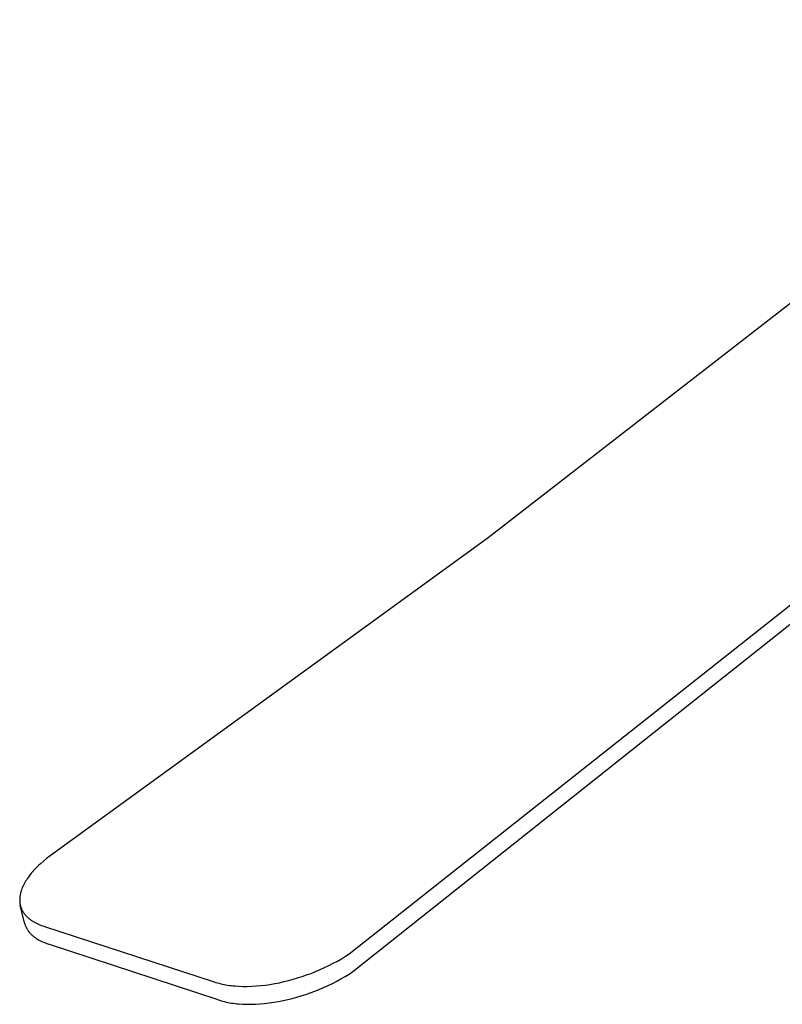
# Model space of a CAD drawing. Header units: millimetres. Extents: x 5929 to 8427, y 8701 to 10348.
# Tile 20 of 31: x 7409 to 7633, y 9570 to 9859. Entities that reach past the tile are written whole.
import ezdxf

# ---------------------------------------------------------------- set-up
doc = ezdxf.new("R2010")
doc.units = ezdxf.units.MM
doc.layers.add('Make2D$Visible$Curvas', color=7, linetype='Continuous')

msp = doc.modelspace()

# ---------------------------------------------------------------- linework, layer by layer
at = {"layer": 'Make2D$Visible$Curvas', "color": 29, "lineweight": -3, "true_color": 0x4d342b}
for p, q in [((7505.97, 9584.39), (7853.34, 9859.24)), ((7507.01, 9579.14), (7853.73, 9854.74)), ((7668.43, 9801.14), (7546.84, 9706.79)), ((7546.84, 9706.79), (7417.93, 9613.22)), ((7417.93, 9613.22), (7416.93, 9612.44)), ((7414.67, 9610.48), (7414.26, 9610.08)), ((7415.1, 9610.87), (7414.67, 9610.48)), ((7415.99, 9611.66), (7415.1, 9610.87)), ((7416.93, 9612.44), (7415.99, 9611.66)), ((7412.09, 9607.66), (7411.78, 9607.26)), ((7412.41, 9608.07), (7412.09, 9607.66)), ((7412.75, 9608.47), (7412.41, 9608.07)), ((7413.11, 9608.88), (7412.75, 9608.47)), ((7413.48, 9609.28), (7413.11, 9608.88)), ((7413.86, 9609.68), (7413.48, 9609.28)), ((7414.26, 9610.08), (7413.86, 9609.68)), ((7410.12, 9604.59), (7409.94, 9604.22)), ((7410.31, 9604.96), (7410.12, 9604.59)), ((7410.51, 9605.34), (7410.31, 9604.96)), ((7410.73, 9605.72), (7410.51, 9605.34)), ((7410.97, 9606.09), (7410.73, 9605.72)), ((7411.22, 9606.47), (7410.97, 9606.09)), ((7411.48, 9606.86), (7411.22, 9606.47)), ((7411.78, 9607.26), (7411.48, 9606.86)), ((7409.1, 9601.49), (7409.08, 9601.31)), ((7409.13, 9601.67), (7409.1, 9601.49)), ((7409.16, 9601.85), (7409.13, 9601.67)), ((7409.2, 9602.02), (7409.16, 9601.85)), ((7409.24, 9602.2), (7409.2, 9602.02)), ((7409.29, 9602.38), (7409.24, 9602.2)), ((7409.33, 9602.56), (7409.29, 9602.38)), ((7409.39, 9602.75), (7409.33, 9602.56)), ((7409.44, 9602.93), (7409.39, 9602.75)), ((7409.5, 9603.11), (7409.44, 9602.93)), ((7409.63, 9603.48), (7409.5, 9603.11)), ((7409.78, 9603.85), (7409.63, 9603.48)), ((7409.94, 9604.22), (7409.78, 9603.85)), ((7409.01, 9600.37), (7409, 9600.23)), ((7409, 9600.23), (7409.01, 9600.08)), ((7409.02, 9600.67), (7409.01, 9600.52)), ((7409.01, 9600.52), (7409.01, 9600.37)), ((7409.01, 9600.08), (7409.01, 9599.94)), ((7409.01, 9599.94), (7409.02, 9599.79)), ((7409.04, 9600.96), (7409.02, 9600.81)), ((7409.02, 9600.81), (7409.02, 9600.67)), ((7409.02, 9599.79), (7409.03, 9599.65)), ((7409.03, 9599.65), (7409.04, 9599.51)), ((7409.05, 9601.14), (7409.04, 9600.96)), ((7409.04, 9599.51), (7409.06, 9599.37)), ((7409.08, 9601.31), (7409.05, 9601.14)), ((7409.06, 9599.37), (7409.08, 9599.22)), ((7409.08, 9599.22), (7409.1, 9599.09)), ((7409.1, 9599.09), (7409.13, 9598.95)), ((7409.13, 9598.95), (7409.16, 9598.81)), ((7409.16, 9598.81), (7409.19, 9598.67)), ((7410.41, 9593.52), (7409.19, 9598.67)), ((7409.19, 9598.67), (7409.24, 9598.48)), ((7409.24, 9598.48), (7409.29, 9598.29)), ((7409.29, 9598.29), (7409.35, 9598.1)), ((7409.35, 9598.1), (7409.42, 9597.91)), ((7409.42, 9597.91), (7409.49, 9597.72)), ((7409.49, 9597.72), (7409.57, 9597.54)), ((7409.57, 9597.54), (7409.65, 9597.36)), ((7409.65, 9597.36), (7409.74, 9597.18)), ((7409.74, 9597.18), (7409.83, 9597)), ((7409.83, 9597), (7409.94, 9596.82)), ((7409.94, 9596.82), (7410.04, 9596.65)), ((7410.04, 9596.65), (7410.15, 9596.48)), ((7410.15, 9596.48), (7410.27, 9596.31)), ((7410.27, 9596.31), (7410.39, 9596.14)), ((7410.39, 9596.14), (7410.52, 9595.97)), ((7410.52, 9595.97), (7410.66, 9595.81)), ((7410.66, 9595.81), (7410.78, 9595.68)), ((7410.41, 9593.52), (7410.46, 9593.33)), ((7410.46, 9593.33), (7410.51, 9593.13)), ((7410.51, 9593.13), (7410.57, 9592.94)), ((7410.57, 9592.94), (7410.64, 9592.75)), ((7410.78, 9595.68), (7410.9, 9595.54)), ((7410.9, 9595.54), (7411.02, 9595.41)), ((7411.02, 9595.41), (7411.15, 9595.28)), ((7411.15, 9595.28), (7411.29, 9595.15)), ((7411.29, 9595.15), (7411.42, 9595.03)), ((7411.42, 9595.03), (7411.56, 9594.9)), ((7411.56, 9594.9), (7411.71, 9594.78)), ((7411.71, 9594.78), (7411.86, 9594.66)), ((7411.86, 9594.66), (7412.01, 9594.54)), ((7412.01, 9594.54), (7412.17, 9594.42)), ((7412.17, 9594.42), (7412.33, 9594.31)), ((7412.33, 9594.31), (7412.49, 9594.2)), ((7412.49, 9594.2), (7412.66, 9594.09)), ((7412.66, 9594.09), (7412.83, 9593.98)), ((7412.83, 9593.98), (7413, 9593.87)), ((7413, 9593.87), (7413.36, 9593.66)), ((7413.36, 9593.66), (7413.73, 9593.46)), ((7413.73, 9593.46), (7414.12, 9593.27)), ((7414.12, 9593.27), (7414.52, 9593.08)), ((7414.52, 9593.08), (7414.94, 9592.91)), ((7414.94, 9592.91), (7415.37, 9592.74)), ((7410.64, 9592.75), (7410.71, 9592.57)), ((7410.71, 9592.57), (7410.79, 9592.38)), ((7410.79, 9592.38), (7410.87, 9592.2)), ((7410.87, 9592.2), (7410.96, 9592.02)), ((7410.96, 9592.02), (7411.06, 9591.84)), ((7411.06, 9591.84), (7411.16, 9591.66)), ((7411.16, 9591.66), (7411.26, 9591.49)), ((7411.26, 9591.49), (7411.38, 9591.31)), ((7411.38, 9591.31), (7411.49, 9591.14)), ((7411.49, 9591.14), (7411.62, 9590.97)), ((7411.62, 9590.97), (7411.75, 9590.81)), ((7411.75, 9590.81), (7411.88, 9590.64)), ((7411.88, 9590.64), (7412, 9590.51)), ((7412, 9590.51), (7412.12, 9590.37)), ((7412.12, 9590.37), (7412.25, 9590.24)), ((7412.25, 9590.24), (7412.38, 9590.11)), ((7412.38, 9590.11), (7412.51, 9589.98)), ((7412.51, 9589.98), (7412.65, 9589.86)), ((7415.37, 9592.74), (7415.81, 9592.58)), ((7415.81, 9592.58), (7416.27, 9592.43)), ((7416.27, 9592.43), (7466.25, 9576.11)), ((7412.65, 9589.86), (7412.79, 9589.73)), ((7412.79, 9589.73), (7412.93, 9589.61)), ((7412.93, 9589.61), (7413.08, 9589.49)), ((7413.08, 9589.49), (7413.23, 9589.37)), ((7413.23, 9589.37), (7413.39, 9589.25)), ((7413.39, 9589.25), (7413.55, 9589.13)), ((7413.55, 9589.13), (7413.71, 9589.02)), ((7413.71, 9589.02), (7413.88, 9588.91)), ((7413.88, 9588.91), (7414.05, 9588.8)), ((7414.05, 9588.8), (7414.22, 9588.69)), ((7414.22, 9588.69), (7414.58, 9588.48)), ((7414.58, 9588.48), (7414.96, 9588.28)), ((7414.96, 9588.28), (7415.34, 9588.09)), ((7415.34, 9588.09), (7415.74, 9587.9)), ((7415.74, 9587.9), (7416.16, 9587.73)), ((7416.16, 9587.73), (7416.59, 9587.56)), ((7416.59, 9587.56), (7417.03, 9587.4)), ((7417.03, 9587.4), (7417.49, 9587.25)), ((7467.39, 9570.85), (7417.49, 9587.25)), ((7504.84, 9583.66), (7505.97, 9584.39)), ((7499.97, 9580.93), (7501.24, 9581.58)), ((7501.24, 9581.58), (7502.47, 9582.25)), ((7502.47, 9582.25), (7503.67, 9582.94)), ((7503.67, 9582.94), (7504.84, 9583.66)), ((7493.41, 9578.14), (7494.72, 9578.62)), ((7494.72, 9578.62), (7496.01, 9579.14)), ((7496.01, 9579.14), (7497.36, 9579.71)), ((7497.36, 9579.71), (7498.68, 9580.3)), ((7498.68, 9580.3), (7499.97, 9580.93)), ((7504.72, 9577.68), (7505.89, 9578.4)), ((7505.89, 9578.4), (7507.01, 9579.14)), ((7466.25, 9576.11), (7466.71, 9575.96)), ((7466.71, 9575.96), (7467.17, 9575.82)), ((7467.17, 9575.82), (7467.64, 9575.69)), ((7467.64, 9575.69), (7468.13, 9575.57)), ((7468.13, 9575.57), (7468.62, 9575.45)), ((7468.62, 9575.45), (7469.13, 9575.35)), ((7482.64, 9575.37), (7484.03, 9575.61)), ((7484.03, 9575.61), (7485.42, 9575.88)), ((7485.42, 9575.88), (7486.76, 9576.18)), ((7486.76, 9576.18), (7488.1, 9576.51)), ((7488.1, 9576.51), (7489.44, 9576.87)), ((7489.44, 9576.87), (7490.77, 9577.26)), ((7490.77, 9577.26), (7492.09, 9577.69)), ((7492.09, 9577.69), (7493.41, 9578.14)), ((7499.74, 9575.04), (7501.03, 9575.66)), ((7501.03, 9575.66), (7502.29, 9576.31)), ((7502.29, 9576.31), (7503.52, 9576.99)), ((7503.52, 9576.99), (7504.72, 9577.68)), ((7469.13, 9575.35), (7469.65, 9575.25)), ((7469.65, 9575.25), (7470.17, 9575.16)), ((7470.17, 9575.16), (7470.71, 9575.08)), ((7470.71, 9575.08), (7471.25, 9575.01)), ((7471.25, 9575.01), (7471.8, 9574.95)), ((7471.8, 9574.95), (7472.37, 9574.9)), ((7472.37, 9574.9), (7473.52, 9574.83)), ((7473.52, 9574.83), (7474.7, 9574.79)), ((7474.7, 9574.79), (7475.96, 9574.78)), ((7475.96, 9574.78), (7477.26, 9574.82)), ((7477.26, 9574.82), (7478.57, 9574.9)), ((7478.57, 9574.9), (7479.91, 9575.02)), ((7479.91, 9575.02), (7481.27, 9575.18)), ((7481.27, 9575.18), (7482.64, 9575.37)), ((7493.17, 9572.42), (7494.49, 9572.87)), ((7494.49, 9572.87), (7495.79, 9573.36)), ((7495.79, 9573.36), (7497.08, 9573.87)), ((7497.08, 9573.87), (7498.42, 9574.44)), ((7498.42, 9574.44), (7499.74, 9575.04)), ((7467.39, 9570.85), (7467.84, 9570.7)), ((7467.84, 9570.7), (7468.3, 9570.56)), ((7468.3, 9570.56), (7468.78, 9570.42)), ((7468.78, 9570.42), (7469.26, 9570.3)), ((7469.26, 9570.3), (7469.75, 9570.19)), ((7469.75, 9570.19), (7470.26, 9570.08)), ((7470.26, 9570.08), (7470.77, 9569.98)), ((7470.77, 9569.98), (7471.3, 9569.89)), ((7471.3, 9569.89), (7471.83, 9569.82)), ((7471.83, 9569.82), (7472.37, 9569.75)), ((7472.37, 9569.75), (7472.93, 9569.68)), ((7472.93, 9569.68), (7473.49, 9569.63)), ((7473.49, 9569.63), (7474.64, 9569.56)), ((7478.37, 9569.55), (7479.68, 9569.63)), ((7479.68, 9569.63), (7481.02, 9569.75)), ((7481.02, 9569.75), (7482.37, 9569.9)), ((7482.37, 9569.9), (7483.74, 9570.1)), ((7483.74, 9570.1), (7485.12, 9570.33)), ((7485.12, 9570.33), (7486.52, 9570.61)), ((7486.52, 9570.61), (7487.85, 9570.91)), ((7487.85, 9570.91), (7489.19, 9571.23)), ((7489.19, 9571.23), (7490.52, 9571.6)), ((7490.52, 9571.6), (7491.85, 9571.99)), ((7491.85, 9571.99), (7493.17, 9572.42)), ((7474.64, 9569.56), (7475.82, 9569.52)), ((7475.82, 9569.52), (7477.08, 9569.51)), ((7477.08, 9569.51), (7478.37, 9569.55))]:
    msp.add_line(p, q, dxfattribs=at)

doc.saveas('drawing.dxf')
